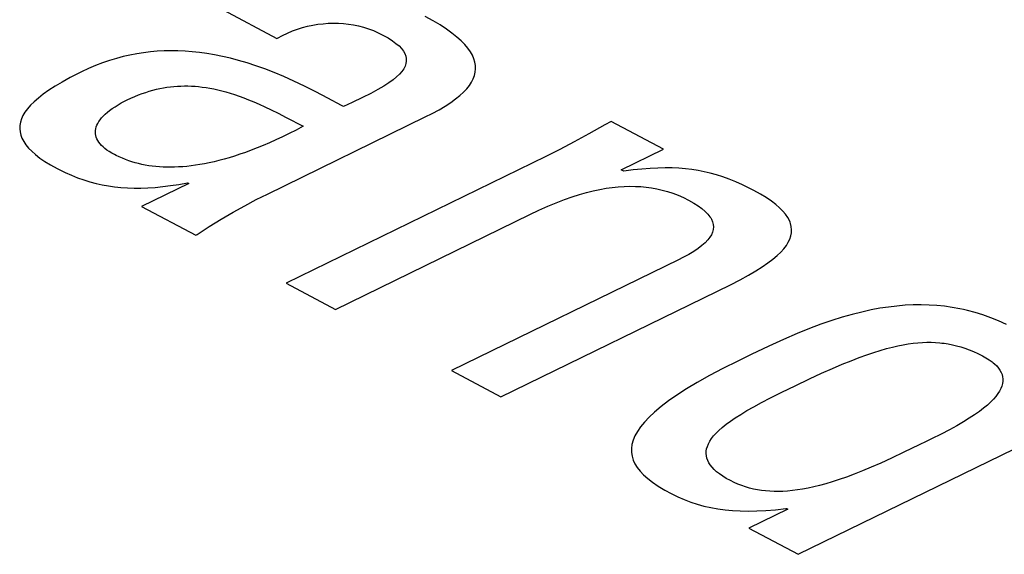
# Model space of a CAD drawing. Extents: x -840 to -217, y -121 to 557.
# Tile 115 of 145: x -358.85 to -356.31, y 492.53 to 493.92. Entities that reach past the tile are written whole.
import ezdxf

# ---------------------------------------------------------------- set-up
doc = ezdxf.new("R2010")
doc.units = 0
doc.header["$LTSCALE"] = 23.1
doc.layers.add('R912005577_AM_0', color=7, linetype='CONTINUOUS')

msp = doc.modelspace()

# ---------------------------------------------------------------- linework, layer by layer
at = {"layer": 'R912005577_AM_0', "color": 7}
for p, q in [((-358.3256, 493.9428), (-358.1868, 493.8693)), ((-358.094, 493.9036), (-358.0808, 493.9058)), ((-358.0808, 493.9058), (-358.0675, 493.9074)), ((-358.0675, 493.9074), (-358.0543, 493.9083)), ((-358.0543, 493.9083), (-358.0411, 493.9087)), ((-358.0411, 493.9087), (-358.0279, 493.9084)), ((-358.0279, 493.9084), (-358.0148, 493.9076)), ((-358.0148, 493.9076), (-358.0017, 493.9061)), ((-358.0017, 493.9061), (-357.9887, 493.9041)), ((-357.9887, 493.9041), (-357.9757, 493.9014)), ((-357.783, 493.9149), (-357.8035, 493.9262)), ((-357.7647, 493.904), (-357.783, 493.9149)), ((-357.7483, 493.8933), (-357.7647, 493.904)), ((-358.1726, 493.8771), (-358.1598, 493.8832)), ((-358.1598, 493.8832), (-358.1468, 493.8886)), ((-358.1468, 493.8886), (-358.1337, 493.8934)), ((-358.1337, 493.8934), (-358.1205, 493.8974)), ((-358.1205, 493.8974), (-358.1073, 493.9009)), ((-358.1073, 493.9009), (-358.094, 493.9036)), ((-357.9757, 493.9014), (-357.9628, 493.898)), ((-357.9628, 493.898), (-357.95, 493.8941)), ((-357.95, 493.8941), (-357.9373, 493.8894)), ((-357.9373, 493.8894), (-357.9248, 493.884)), ((-357.9248, 493.884), (-357.9124, 493.8778)), ((-357.7339, 493.883), (-357.7483, 493.8933)), ((-357.7212, 493.8729), (-357.7339, 493.883)), ((-358.1868, 493.8693), (-358.1852, 493.8702)), ((-358.1852, 493.8702), (-358.1726, 493.8771)), ((-357.9124, 493.8778), (-357.8994, 493.8705)), ((-357.8994, 493.8705), (-357.8882, 493.8634)), ((-357.8882, 493.8634), (-357.8788, 493.8565)), ((-357.8788, 493.8565), (-357.871, 493.8497)), ((-357.7102, 493.863), (-357.7212, 493.8729)), ((-357.7007, 493.8534), (-357.7102, 493.863)), ((-357.6927, 493.8439), (-357.7007, 493.8534)), ((-358.5494, 493.8295), (-358.5669, 493.8262)), ((-358.5318, 493.8323), (-358.5494, 493.8295)), ((-358.5142, 493.8344), (-358.5318, 493.8323)), ((-358.4966, 493.8359), (-358.5142, 493.8344)), ((-358.4788, 493.8369), (-358.4966, 493.8359)), ((-358.4609, 493.8373), (-358.4788, 493.8369)), ((-358.4429, 493.8371), (-358.4609, 493.8373)), ((-358.4245, 493.8363), (-358.4429, 493.8371)), ((-358.4059, 493.8348), (-358.4245, 493.8363)), ((-358.387, 493.8328), (-358.4059, 493.8348)), ((-358.3678, 493.8301), (-358.387, 493.8328)), ((-358.3481, 493.8267), (-358.3678, 493.8301)), ((-357.871, 493.8497), (-357.8646, 493.843)), ((-357.8646, 493.843), (-357.8596, 493.8364)), ((-357.8596, 493.8364), (-357.8559, 493.8299)), ((-357.8559, 493.8299), (-357.8534, 493.8234)), ((-357.6862, 493.8347), (-357.6927, 493.8439)), ((-357.681, 493.8256), (-357.6862, 493.8347)), ((-358.6377, 493.806), (-358.6557, 493.7991)), ((-358.6199, 493.8121), (-358.6377, 493.806)), ((-358.6022, 493.8175), (-358.6199, 493.8121)), ((-358.5934, 493.8199), (-358.6022, 493.8175)), ((-358.5845, 493.8222), (-358.5934, 493.8199)), ((-358.5669, 493.8262), (-358.5845, 493.8222)), ((-358.3279, 493.8227), (-358.3481, 493.8267)), ((-358.3073, 493.8179), (-358.3279, 493.8227)), ((-358.286, 493.8123), (-358.3073, 493.8179)), ((-358.2642, 493.8058), (-358.286, 493.8123)), ((-358.2417, 493.7985), (-358.2642, 493.8058)), ((-357.8531, 493.8041), (-357.8554, 493.7976)), ((-357.8534, 493.8234), (-357.8522, 493.817)), ((-357.8521, 493.8106), (-357.8531, 493.8041)), ((-357.8522, 493.817), (-357.8521, 493.8106)), ((-357.6771, 493.8166), (-357.681, 493.8256)), ((-357.6744, 493.8078), (-357.6771, 493.8166)), ((-357.673, 493.7991), (-357.6744, 493.8078)), ((-358.699, 493.7796), (-358.7219, 493.7678)), ((-358.692, 493.783), (-358.699, 493.7796)), ((-358.6738, 493.7915), (-358.692, 493.783)), ((-358.6557, 493.7991), (-358.6738, 493.7915)), ((-358.2184, 493.7902), (-358.2417, 493.7985)), ((-358.1943, 493.7809), (-358.2184, 493.7902)), ((-358.1693, 493.7705), (-358.1943, 493.7809)), ((-357.8696, 493.7771), (-357.8772, 493.7698)), ((-357.8636, 493.7841), (-357.8696, 493.7771)), ((-357.8588, 493.7909), (-357.8636, 493.7841)), ((-357.8554, 493.7976), (-357.8588, 493.7909)), ((-357.6757, 493.7734), (-357.6736, 493.7819)), ((-357.6736, 493.7819), (-357.6727, 493.7905)), ((-357.6727, 493.7905), (-357.673, 493.7991)), ((-358.7424, 493.7564), (-358.7607, 493.7456)), ((-358.7219, 493.7678), (-358.7424, 493.7564)), ((-358.1431, 493.7589), (-358.1693, 493.7705)), ((-358.1155, 493.7459), (-358.1431, 493.7589)), ((-357.8972, 493.7543), (-357.9102, 493.7459)), ((-357.8863, 493.7623), (-357.8972, 493.7543)), ((-357.8772, 493.7698), (-357.8863, 493.7623)), ((-357.6889, 493.7478), (-357.6833, 493.7563)), ((-357.6833, 493.7563), (-357.6789, 493.7649)), ((-357.6789, 493.7649), (-357.6757, 493.7734)), ((-358.777, 493.7351), (-358.7913, 493.7249)), ((-358.7607, 493.7456), (-358.777, 493.7351)), ((-358.545, 493.7231), (-358.5355, 493.7266)), ((-358.5355, 493.7266), (-358.5262, 493.7298)), ((-358.5262, 493.7298), (-358.5169, 493.7327)), ((-358.5169, 493.7327), (-358.5076, 493.7353)), ((-358.5076, 493.7353), (-358.4985, 493.7376)), ((-358.4985, 493.7376), (-358.4939, 493.7386)), ((-358.4939, 493.7386), (-358.4894, 493.7396)), ((-358.4894, 493.7396), (-358.4803, 493.7413)), ((-358.4803, 493.7413), (-358.4713, 493.7428)), ((-358.4713, 493.7428), (-358.4623, 493.744)), ((-358.4623, 493.744), (-358.4533, 493.7449)), ((-358.4533, 493.7449), (-358.4443, 493.7456)), ((-358.4443, 493.7456), (-358.4353, 493.7461)), ((-358.4353, 493.7461), (-358.4262, 493.7463)), ((-358.4262, 493.7463), (-358.4171, 493.7462)), ((-358.4171, 493.7462), (-358.4079, 493.7459)), ((-358.4079, 493.7459), (-358.3986, 493.7454)), ((-358.3986, 493.7454), (-358.3893, 493.7446)), ((-358.3893, 493.7446), (-358.3798, 493.7436)), ((-358.3798, 493.7436), (-358.3701, 493.7422)), ((-358.3701, 493.7422), (-358.3603, 493.7406)), ((-358.3603, 493.7406), (-358.3503, 493.7387)), ((-358.3503, 493.7387), (-358.34, 493.7365)), ((-358.34, 493.7365), (-358.3296, 493.734)), ((-358.3296, 493.734), (-358.3189, 493.7311)), ((-358.3189, 493.7311), (-358.3078, 493.7279)), ((-358.3078, 493.7279), (-358.2965, 493.7243)), ((-358.0863, 493.7313), (-358.1155, 493.7459)), ((-358.0548, 493.7147), (-358.0863, 493.7313)), ((-357.9436, 493.7271), (-357.9653, 493.7162)), ((-357.9255, 493.7369), (-357.9436, 493.7271)), ((-357.9102, 493.7459), (-357.9255, 493.7369)), ((-357.7136, 493.7216), (-357.704, 493.7304)), ((-357.704, 493.7304), (-357.6958, 493.7391)), ((-357.6958, 493.7391), (-357.6889, 493.7478)), ((-358.8147, 493.7055), (-358.8241, 493.6962)), ((-358.8038, 493.7151), (-358.8147, 493.7055)), ((-358.7913, 493.7249), (-358.8038, 493.7151)), ((-358.5979, 493.6975), (-358.5896, 493.7023)), ((-358.5896, 493.7023), (-358.5807, 493.707)), ((-358.5807, 493.707), (-358.5742, 493.7103)), ((-358.5742, 493.7103), (-358.5643, 493.7149)), ((-358.5643, 493.7149), (-358.5546, 493.7192)), ((-358.5546, 493.7192), (-358.545, 493.7231)), ((-358.2965, 493.7243), (-358.2848, 493.7202)), ((-358.2848, 493.7202), (-358.2726, 493.7157)), ((-358.2726, 493.7157), (-358.2599, 493.7108)), ((-358.2599, 493.7108), (-358.2467, 493.7053)), ((-358.2467, 493.7053), (-358.2327, 493.6991)), ((-358.0196, 493.6955), (-358.0548, 493.7147)), ((-357.9924, 493.7032), (-358.0148, 493.6928)), ((-357.9653, 493.7162), (-357.9924, 493.7032)), ((-357.7514, 493.6942), (-357.7372, 493.7035)), ((-357.7372, 493.7035), (-357.7246, 493.7126)), ((-357.7246, 493.7126), (-357.7136, 493.7216)), ((-358.8385, 493.6783), (-358.8437, 493.6695)), ((-358.8319, 493.6872), (-358.8385, 493.6783)), ((-358.8241, 493.6962), (-358.8319, 493.6872)), ((-358.631, 493.6733), (-358.6255, 493.6781)), ((-358.6255, 493.6781), (-358.6195, 493.683)), ((-358.6195, 493.683), (-358.6128, 493.6878)), ((-358.6128, 493.6878), (-358.6056, 493.6927)), ((-358.6056, 493.6927), (-358.5979, 493.6975)), ((-358.2327, 493.6991), (-358.2178, 493.6923)), ((-358.2178, 493.6923), (-358.2017, 493.6845)), ((-358.2017, 493.6845), (-358.1838, 493.6756)), ((-358.1838, 493.6756), (-358.1626, 493.6647)), ((-358.0148, 493.6928), (-358.0196, 493.6955)), ((-357.8029, 493.6661), (-357.7854, 493.6749)), ((-357.7854, 493.6749), (-357.7675, 493.6847)), ((-357.7675, 493.6847), (-357.7514, 493.6942)), ((-358.8503, 493.6525), (-358.8519, 493.6441)), ((-358.8476, 493.661), (-358.8503, 493.6525)), ((-358.8437, 493.6695), (-358.8476, 493.661)), ((-358.6524, 493.6448), (-358.6502, 493.6494)), ((-358.6502, 493.6494), (-358.6474, 493.6541)), ((-358.6474, 493.6541), (-358.6442, 493.6588)), ((-358.6442, 493.6588), (-358.6403, 493.6636)), ((-358.6403, 493.6636), (-358.636, 493.6684)), ((-358.636, 493.6684), (-358.631, 493.6733)), ((-358.2111, 493.4668), (-357.8029, 493.6661)), ((-358.1626, 493.6647), (-358.119, 493.642)), ((-357.3225, 493.6545), (-357.3382, 493.6455)), ((-357.1868, 493.5826), (-357.3225, 493.6545)), ((-358.8519, 493.6441), (-358.8522, 493.6358)), ((-358.8522, 493.6358), (-358.8514, 493.6275)), ((-358.8514, 493.6275), (-358.8495, 493.6192)), ((-358.6563, 493.6267), (-358.6561, 493.6312)), ((-358.656, 493.6223), (-358.6563, 493.6267)), ((-358.6561, 493.6312), (-358.6553, 493.6357)), ((-358.6553, 493.6357), (-358.6541, 493.6402)), ((-358.6541, 493.6402), (-358.6524, 493.6448)), ((-358.1373, 493.6323), (-358.1551, 493.6232)), ((-358.119, 493.642), (-358.1373, 493.6323)), ((-357.3382, 493.6455), (-357.3795, 493.6224)), ((-358.8495, 493.6192), (-358.8463, 493.6109)), ((-358.8463, 493.6109), (-358.8419, 493.6026)), ((-358.8419, 493.6026), (-358.8362, 493.5942)), ((-358.6553, 493.618), (-358.656, 493.6223)), ((-358.6541, 493.6137), (-358.6553, 493.618)), ((-358.6524, 493.6094), (-358.6541, 493.6137)), ((-358.6502, 493.6052), (-358.6524, 493.6094)), ((-358.6475, 493.601), (-358.6502, 493.6052)), ((-358.6443, 493.5968), (-358.6475, 493.601)), ((-358.206, 493.5994), (-358.2221, 493.5925)), ((-358.1895, 493.6068), (-358.206, 493.5994)), ((-358.1725, 493.6147), (-358.1895, 493.6068)), ((-358.1551, 493.6232), (-358.1725, 493.6147)), ((-357.4182, 493.6014), (-357.4553, 493.5821)), ((-357.3795, 493.6224), (-357.4182, 493.6014)), ((-358.8362, 493.5942), (-358.8292, 493.5858)), ((-358.8292, 493.5858), (-358.8209, 493.5772)), ((-358.8209, 493.5772), (-358.8111, 493.5686)), ((-358.6406, 493.5927), (-358.6443, 493.5968)), ((-358.6364, 493.5887), (-358.6406, 493.5927)), ((-358.6317, 493.5846), (-358.6364, 493.5887)), ((-358.6264, 493.5806), (-358.6317, 493.5846)), ((-358.6205, 493.5766), (-358.6264, 493.5806)), ((-358.6141, 493.5727), (-358.6205, 493.5766)), ((-358.2679, 493.5746), (-358.2824, 493.5696)), ((-358.253, 493.5801), (-358.2679, 493.5746)), ((-358.2377, 493.586), (-358.253, 493.5801)), ((-358.2221, 493.5925), (-358.2377, 493.586)), ((-357.4553, 493.5821), (-357.4911, 493.5642)), ((-357.296, 493.5293), (-357.1868, 493.5826)), ((-358.8111, 493.5686), (-358.7997, 493.5599)), ((-358.7997, 493.5599), (-358.7868, 493.551)), ((-358.7868, 493.551), (-358.7721, 493.542)), ((-358.6071, 493.5688), (-358.6141, 493.5727)), ((-358.6024, 493.5664), (-358.6071, 493.5688)), ((-358.5945, 493.5626), (-358.6024, 493.5664)), ((-358.5865, 493.5591), (-358.5945, 493.5626)), ((-358.5784, 493.5558), (-358.5865, 493.5591)), ((-358.5701, 493.5528), (-358.5784, 493.5558)), ((-358.5618, 493.5501), (-358.5701, 493.5528)), ((-358.5533, 493.5476), (-358.5618, 493.5501)), ((-358.5448, 493.5454), (-358.5533, 493.5476)), ((-358.3619, 493.5475), (-358.374, 493.545)), ((-358.3495, 493.5502), (-358.3619, 493.5475)), ((-358.3367, 493.5534), (-358.3495, 493.5502)), ((-358.3236, 493.5568), (-358.3367, 493.5534)), ((-358.3102, 493.5607), (-358.3236, 493.5568)), ((-358.2965, 493.5649), (-358.3102, 493.5607)), ((-358.2824, 493.5696), (-358.2965, 493.5649)), ((-357.4911, 493.5642), (-358.1629, 493.2362)), ((-358.7721, 493.542), (-358.7555, 493.5328)), ((-358.7555, 493.5328), (-358.7516, 493.5308)), ((-358.7516, 493.5308), (-358.7349, 493.5225)), ((-358.7349, 493.5225), (-358.7185, 493.5153)), ((-358.5361, 493.5434), (-358.5448, 493.5454)), ((-358.5273, 493.5416), (-358.5361, 493.5434)), ((-358.5183, 493.5401), (-358.5273, 493.5416)), ((-358.5093, 493.5389), (-358.5183, 493.5401)), ((-358.5, 493.5378), (-358.5093, 493.5389)), ((-358.4907, 493.537), (-358.5, 493.5378)), ((-358.4811, 493.5365), (-358.4907, 493.537)), ((-358.4714, 493.5362), (-358.4811, 493.5365)), ((-358.4615, 493.5361), (-358.4714, 493.5362)), ((-358.4514, 493.5363), (-358.4615, 493.5361)), ((-358.4411, 493.5367), (-358.4514, 493.5363)), ((-358.4305, 493.5374), (-358.4411, 493.5367)), ((-358.4197, 493.5383), (-358.4305, 493.5374)), ((-358.4087, 493.5396), (-358.4197, 493.5383)), ((-358.3974, 493.5411), (-358.4087, 493.5396)), ((-358.3859, 493.5429), (-358.3974, 493.5411)), ((-358.374, 493.545), (-358.3859, 493.5429)), ((-357.2897, 493.526), (-357.296, 493.5293)), ((-357.2654, 493.5291), (-357.2897, 493.526)), ((-357.2428, 493.5314), (-357.2654, 493.5291)), ((-357.2216, 493.533), (-357.2428, 493.5314)), ((-357.2016, 493.534), (-357.2216, 493.533)), ((-357.1827, 493.5344), (-357.2016, 493.534)), ((-357.1645, 493.5341), (-357.1827, 493.5344)), ((-357.1471, 493.5333), (-357.1645, 493.5341)), ((-357.1302, 493.532), (-357.1471, 493.5333)), ((-357.1137, 493.53), (-357.1302, 493.532)), ((-357.0975, 493.5275), (-357.1137, 493.53)), ((-357.0816, 493.5245), (-357.0975, 493.5275)), ((-357.0657, 493.5207), (-357.0816, 493.5245)), ((-358.7185, 493.5153), (-358.7024, 493.5088)), ((-358.7024, 493.5088), (-358.6864, 493.5032)), ((-358.6864, 493.5032), (-358.6705, 493.4983)), ((-358.6705, 493.4983), (-358.6547, 493.4942)), ((-357.0497, 493.5164), (-357.0657, 493.5207)), ((-357.0336, 493.5112), (-357.0497, 493.5164)), ((-357.017, 493.5053), (-357.0336, 493.5112)), ((-356.9999, 493.4984), (-357.017, 493.5053)), ((-356.9821, 493.4905), (-356.9999, 493.4984)), ((-358.6547, 493.4942), (-358.6388, 493.4906)), ((-358.6388, 493.4906), (-358.6228, 493.4877)), ((-358.6228, 493.4877), (-358.6066, 493.4854)), ((-358.6066, 493.4854), (-358.5985, 493.4845)), ((-358.5985, 493.4845), (-358.5902, 493.4837)), ((-358.5902, 493.4837), (-358.5735, 493.4826)), ((-358.5735, 493.4826), (-358.5563, 493.482)), ((-358.5563, 493.482), (-358.5388, 493.4821)), ((-358.5388, 493.4821), (-358.5206, 493.4827)), ((-358.4148, 493.4943), (-358.5374, 493.4344)), ((-358.5206, 493.4827), (-358.5019, 493.484)), ((-358.5019, 493.484), (-358.4823, 493.4859)), ((-358.4823, 493.4859), (-358.4619, 493.4885)), ((-358.4619, 493.4885), (-358.4405, 493.4918)), ((-358.4405, 493.4918), (-358.418, 493.496)), ((-358.418, 493.496), (-358.4148, 493.4943)), ((-357.3861, 493.4706), (-357.3685, 493.475)), ((-357.3685, 493.475), (-357.3516, 493.4786)), ((-357.3516, 493.4786), (-357.3351, 493.4815)), ((-357.3351, 493.4815), (-357.3192, 493.4838)), ((-357.3192, 493.4838), (-357.3038, 493.4854)), ((-357.3038, 493.4854), (-357.2887, 493.4864)), ((-357.2887, 493.4864), (-357.274, 493.4868)), ((-357.274, 493.4868), (-357.2595, 493.4866)), ((-357.2595, 493.4866), (-357.2453, 493.4859)), ((-357.2453, 493.4859), (-357.2313, 493.4846)), ((-357.2313, 493.4846), (-357.2174, 493.4827)), ((-357.2174, 493.4827), (-357.2036, 493.4801)), ((-357.2036, 493.4801), (-357.1899, 493.477)), ((-357.1899, 493.477), (-357.1831, 493.4752)), ((-357.1831, 493.4752), (-357.1763, 493.4732)), ((-357.1763, 493.4732), (-357.1626, 493.4687)), ((-356.9633, 493.4813), (-356.9821, 493.4905)), ((-356.9531, 493.476), (-356.9633, 493.4813)), ((-356.9361, 493.4666), (-356.9531, 493.476)), ((-358.2698, 493.4365), (-358.2402, 493.4522)), ((-358.2402, 493.4522), (-358.2111, 493.4668)), ((-357.4641, 493.4444), (-357.4433, 493.4524)), ((-357.4433, 493.4524), (-357.4234, 493.4594)), ((-357.4234, 493.4594), (-357.4044, 493.4654)), ((-357.4044, 493.4654), (-357.3861, 493.4706)), ((-357.1626, 493.4687), (-357.149, 493.4635)), ((-357.149, 493.4635), (-357.1354, 493.4575)), ((-357.1354, 493.4575), (-357.1218, 493.4508)), ((-357.1218, 493.4508), (-357.1085, 493.4433)), ((-356.921, 493.4574), (-356.9361, 493.4666)), ((-356.9078, 493.4485), (-356.921, 493.4574)), ((-356.8964, 493.4397), (-356.9078, 493.4485)), ((-358.5374, 493.4344), (-358.397, 493.3601)), ((-358.3, 493.4197), (-358.2698, 493.4365)), ((-357.5328, 493.4137), (-357.5092, 493.4249)), ((-357.5092, 493.4249), (-357.486, 493.4353)), ((-357.486, 493.4353), (-357.4641, 493.4444)), ((-357.1085, 493.4433), (-357.097, 493.436)), ((-357.097, 493.436), (-357.0872, 493.4289)), ((-357.0872, 493.4289), (-357.0789, 493.4218)), ((-357.0789, 493.4218), (-357.0721, 493.4149)), ((-356.8865, 493.4312), (-356.8964, 493.4397)), ((-356.8781, 493.4228), (-356.8865, 493.4312)), ((-356.8711, 493.4146), (-356.8781, 493.4228)), ((-358.3618, 493.3827), (-358.3307, 493.4018)), ((-358.3307, 493.4018), (-358.3, 493.4197)), ((-358.035, 493.1685), (-357.5328, 493.4137)), ((-357.0721, 493.4149), (-357.0667, 493.4081)), ((-357.0667, 493.4081), (-357.0645, 493.4048)), ((-357.0645, 493.4048), (-357.0626, 493.4014)), ((-357.0626, 493.4014), (-357.0597, 493.3947)), ((-357.0597, 493.3947), (-357.058, 493.3881)), ((-356.8655, 493.4064), (-356.8711, 493.4146)), ((-356.8611, 493.3983), (-356.8655, 493.4064)), ((-356.8594, 493.3943), (-356.8611, 493.3983)), ((-358.3933, 493.3625), (-358.3618, 493.3827)), ((-357.0581, 493.3749), (-357.0599, 493.3683)), ((-357.0575, 493.3815), (-357.0581, 493.3749)), ((-357.058, 493.3881), (-357.0575, 493.3815)), ((-356.858, 493.3903), (-356.8594, 493.3943)), ((-356.8561, 493.3824), (-356.858, 493.3903)), ((-356.8553, 493.3744), (-356.8561, 493.3824)), ((-356.8557, 493.3664), (-356.8553, 493.3744)), ((-358.397, 493.3601), (-358.3933, 493.3625)), ((-357.0724, 493.3479), (-357.0791, 493.3408)), ((-357.067, 493.3548), (-357.0724, 493.3479)), ((-357.0628, 493.3616), (-357.067, 493.3548)), ((-357.0599, 493.3683), (-357.0628, 493.3616)), ((-356.8639, 493.3421), (-356.8599, 493.3503)), ((-356.8599, 493.3503), (-356.8572, 493.3584)), ((-356.8572, 493.3584), (-356.8557, 493.3664)), ((-357.1084, 493.3185), (-357.1216, 493.3105)), ((-357.0971, 493.3261), (-357.1084, 493.3185)), ((-357.0873, 493.3336), (-357.0971, 493.3261)), ((-357.0791, 493.3408), (-357.0873, 493.3336)), ((-356.8834, 493.3164), (-356.8755, 493.3252)), ((-356.8755, 493.3252), (-356.869, 493.3337)), ((-356.869, 493.3337), (-356.8639, 493.3421)), ((-357.1476, 493.2969), (-357.7354, 493.0099)), ((-357.1367, 493.3023), (-357.1476, 493.2969)), ((-357.1216, 493.3105), (-357.1367, 493.3023)), ((-356.9165, 493.2884), (-356.9038, 493.2981)), ((-356.9038, 493.2981), (-356.8928, 493.3074)), ((-356.8928, 493.3074), (-356.8834, 493.3164)), ((-356.9671, 493.2565), (-356.9479, 493.2677)), ((-356.9479, 493.2677), (-356.9312, 493.2782)), ((-356.9312, 493.2782), (-356.9165, 493.2884)), ((-357.0136, 493.2321), (-356.9888, 493.2447)), ((-356.9888, 493.2447), (-356.9671, 493.2565)), ((-358.1629, 493.2362), (-358.035, 493.1685)), ((-357.6074, 492.9421), (-357.0136, 493.2321)), ((-356.6499, 493.1668), (-356.6737, 493.1616)), ((-356.6269, 493.1711), (-356.6499, 493.1668)), ((-356.6045, 493.1745), (-356.6269, 493.1711)), ((-356.5828, 493.1771), (-356.6045, 493.1745)), ((-356.5615, 493.1789), (-356.5828, 493.1771)), ((-356.5406, 493.1799), (-356.5615, 493.1789)), ((-356.5201, 493.1801), (-356.5406, 493.1799)), ((-356.4999, 493.1796), (-356.5201, 493.1801)), ((-356.4798, 493.1784), (-356.4999, 493.1796)), ((-356.4599, 493.1764), (-356.4798, 493.1784)), ((-356.4401, 493.1736), (-356.4599, 493.1764)), ((-356.4202, 493.17), (-356.4401, 493.1736)), ((-356.4103, 493.1679), (-356.4202, 493.17)), ((-356.4004, 493.1656), (-356.4103, 493.1679)), ((-356.3805, 493.1603), (-356.4004, 493.1656)), ((-356.7242, 493.1481), (-356.7511, 493.1396)), ((-356.6984, 493.1554), (-356.7242, 493.1481)), ((-356.6737, 493.1616), (-356.6984, 493.1554)), ((-356.3605, 493.1541), (-356.3805, 493.1603)), ((-356.3404, 493.1469), (-356.3605, 493.1541)), ((-356.3201, 493.1388), (-356.3404, 493.1469)), ((-356.8094, 493.1185), (-356.8414, 493.1056)), ((-356.8381, 492.5348), (-355.6255, 493.1269)), ((-356.7794, 493.1298), (-356.8094, 493.1185)), ((-356.7511, 493.1396), (-356.7794, 493.1298)), ((-356.2996, 493.1295), (-356.3201, 493.1388)), ((-356.8762, 493.0907), (-356.9147, 493.0732)), ((-356.8414, 493.1056), (-356.8762, 493.0907)), ((-356.9147, 493.0732), (-356.9596, 493.0519)), ((-356.626, 493.0624), (-356.61, 493.0669)), ((-356.61, 493.0669), (-356.5948, 493.0708)), ((-356.5948, 493.0708), (-356.5804, 493.0741)), ((-356.5804, 493.0741), (-356.5667, 493.0768)), ((-356.5667, 493.0768), (-356.5536, 493.079)), ((-356.5536, 493.079), (-356.5409, 493.0807)), ((-356.5409, 493.0807), (-356.5287, 493.082)), ((-356.5287, 493.082), (-356.5169, 493.0828)), ((-356.5169, 493.0828), (-356.5053, 493.0832)), ((-356.5053, 493.0832), (-356.494, 493.0832)), ((-356.494, 493.0832), (-356.4829, 493.0828)), ((-356.4829, 493.0828), (-356.4719, 493.0819)), ((-356.4719, 493.0819), (-356.4665, 493.0814)), ((-356.4665, 493.0814), (-356.4611, 493.0807)), ((-356.4611, 493.0807), (-356.4503, 493.0791)), ((-356.4503, 493.0791), (-356.4395, 493.077)), ((-356.4395, 493.077), (-356.4288, 493.0745)), ((-356.4288, 493.0745), (-356.418, 493.0716)), ((-356.418, 493.0716), (-356.4071, 493.0681)), ((-356.4071, 493.0681), (-356.3961, 493.0641)), ((-356.3961, 493.0641), (-356.3849, 493.0595)), ((-356.9596, 493.0519), (-356.9948, 493.0348)), ((-356.7016, 493.0357), (-356.6806, 493.0438)), ((-356.6806, 493.0438), (-356.6611, 493.0509)), ((-356.6611, 493.0509), (-356.643, 493.057)), ((-356.643, 493.057), (-356.626, 493.0624)), ((-356.3849, 493.0595), (-356.3735, 493.0543)), ((-356.3735, 493.0543), (-356.3619, 493.0485)), ((-356.3619, 493.0485), (-356.3526, 493.0432)), ((-356.3526, 493.0432), (-356.3442, 493.038)), ((-356.3442, 493.038), (-356.3369, 493.0327)), ((-357.0333, 493.0155), (-357.0681, 492.9971)), ((-356.9948, 493.0348), (-357.0333, 493.0155)), ((-356.7778, 493.003), (-356.7498, 493.0155)), ((-356.7498, 493.0155), (-356.7246, 493.0263)), ((-356.7246, 493.0263), (-356.7016, 493.0357)), ((-356.3369, 493.0327), (-356.3336, 493.03)), ((-356.3336, 493.03), (-356.3304, 493.0273)), ((-356.3304, 493.0273), (-356.3249, 493.022)), ((-356.3249, 493.022), (-356.3202, 493.0165)), ((-356.3202, 493.0165), (-356.3164, 493.011)), ((-357.7354, 493.0099), (-357.6074, 492.9421)), ((-357.0681, 492.9971), (-357.0993, 492.9795)), ((-356.8462, 492.9708), (-356.8095, 492.9883)), ((-356.8095, 492.9883), (-356.7778, 493.003)), ((-356.3164, 493.011), (-356.3133, 493.0055)), ((-356.3133, 493.0055), (-356.311, 492.9999)), ((-356.311, 492.9999), (-356.3095, 492.9942)), ((-356.3095, 492.9942), (-356.3088, 492.9884)), ((-356.3088, 492.9884), (-356.3089, 492.9824)), ((-357.1272, 492.9628), (-357.152, 492.9468)), ((-357.0993, 492.9795), (-357.1272, 492.9628)), ((-356.8822, 492.9532), (-356.8622, 492.963)), ((-356.8622, 492.963), (-356.8462, 492.9708)), ((-356.3139, 492.9637), (-356.3173, 492.9572)), ((-356.3114, 492.9701), (-356.3139, 492.9637)), ((-356.3097, 492.9763), (-356.3114, 492.9701)), ((-356.3089, 492.9824), (-356.3097, 492.9763)), ((-357.152, 492.9468), (-357.1738, 492.9315)), ((-356.9334, 492.9273), (-356.9102, 492.9393)), ((-356.9102, 492.9393), (-356.8822, 492.9532)), ((-356.3331, 492.9362), (-356.3405, 492.9287)), ((-356.3268, 492.9434), (-356.3331, 492.9362)), ((-356.3216, 492.9504), (-356.3268, 492.9434)), ((-356.3173, 492.9572), (-356.3216, 492.9504)), ((-357.193, 492.9169), (-357.2097, 492.9029)), ((-357.1738, 492.9315), (-357.193, 492.9169)), ((-356.9713, 492.9064), (-356.9535, 492.9165)), ((-356.9535, 492.9165), (-356.9334, 492.9273)), ((-356.3586, 492.9129), (-356.3696, 492.9046)), ((-356.3489, 492.921), (-356.3586, 492.9129)), ((-356.3405, 492.9287), (-356.3489, 492.921)), ((-357.224, 492.8895), (-357.2362, 492.8766)), ((-357.2097, 492.9029), (-357.224, 492.8895)), ((-357.0137, 492.8793), (-357.0012, 492.8879)), ((-357.0012, 492.8879), (-356.9871, 492.8969)), ((-356.9871, 492.8969), (-356.9713, 492.9064)), ((-356.3957, 492.8869), (-356.4111, 492.8774)), ((-356.3819, 492.8959), (-356.3957, 492.8869)), ((-356.3696, 492.9046), (-356.3819, 492.8959)), ((-357.2462, 492.8643), (-357.2544, 492.8524)), ((-357.2362, 492.8766), (-357.2462, 492.8643)), ((-357.0433, 492.8555), (-357.0347, 492.8631)), ((-357.0347, 492.8631), (-357.0248, 492.8711)), ((-357.0248, 492.8711), (-357.0137, 492.8793)), ((-356.4282, 492.8675), (-356.4473, 492.857)), ((-356.4111, 492.8774), (-356.4282, 492.8675)), ((-357.2607, 492.8409), (-357.2654, 492.8297)), ((-357.2544, 492.8524), (-357.2607, 492.8409)), ((-357.0626, 492.834), (-357.0572, 492.8409)), ((-357.0572, 492.8409), (-357.0508, 492.8481)), ((-357.0508, 492.8481), (-357.0433, 492.8555)), ((-356.4687, 492.8458), (-356.4932, 492.8335)), ((-356.4473, 492.857), (-356.4687, 492.8458)), ((-357.2684, 492.819), (-357.2698, 492.8085)), ((-357.2654, 492.8297), (-357.2684, 492.819)), ((-357.0752, 492.8078), (-357.0733, 492.8141)), ((-357.0733, 492.8141), (-357.0706, 492.8206)), ((-357.0706, 492.8206), (-357.0671, 492.8272)), ((-357.0671, 492.8272), (-357.0626, 492.834)), ((-356.5253, 492.8178), (-356.5648, 492.7987)), ((-356.5075, 492.8265), (-356.5253, 492.8178)), ((-356.4932, 492.8335), (-356.5075, 492.8265)), ((-357.2698, 492.8085), (-357.2697, 492.7984)), ((-357.2697, 492.7984), (-357.2682, 492.7884)), ((-357.2682, 492.7884), (-357.2652, 492.7786)), ((-357.0764, 492.7955), (-357.0762, 492.8016)), ((-357.0759, 492.7895), (-357.0764, 492.7955)), ((-357.0762, 492.8016), (-357.0752, 492.8078)), ((-357.0746, 492.7836), (-357.0759, 492.7895)), ((-357.0724, 492.7777), (-357.0746, 492.7836)), ((-356.5966, 492.7837), (-356.6244, 492.771)), ((-356.5648, 492.7987), (-356.5966, 492.7837)), ((-357.2652, 492.7786), (-357.2608, 492.769)), ((-357.2608, 492.769), (-357.2549, 492.7595)), ((-357.2549, 492.7595), (-357.2475, 492.75)), ((-357.0695, 492.7718), (-357.0724, 492.7777)), ((-357.0658, 492.766), (-357.0695, 492.7718)), ((-357.0612, 492.7602), (-357.0658, 492.766)), ((-357.0557, 492.7544), (-357.0612, 492.7602)), ((-356.6494, 492.7601), (-356.6723, 492.7505)), ((-356.6244, 492.771), (-356.6494, 492.7601)), ((-357.2475, 492.75), (-357.2385, 492.7405)), ((-357.2385, 492.7405), (-357.2277, 492.7309)), ((-357.0494, 492.7486), (-357.0557, 492.7544)), ((-357.042, 492.7428), (-357.0494, 492.7486)), ((-357.0337, 492.737), (-357.042, 492.7428)), ((-357.0243, 492.7312), (-357.0337, 492.737)), ((-356.7136, 492.7346), (-356.7324, 492.728)), ((-356.6937, 492.742), (-356.7136, 492.7346)), ((-356.6723, 492.7505), (-356.6937, 492.742)), ((-357.2277, 492.7309), (-357.2152, 492.7212)), ((-357.2152, 492.7212), (-357.2006, 492.7113)), ((-357.2006, 492.7113), (-357.1836, 492.701)), ((-357.0138, 492.7254), (-357.0243, 492.7312)), ((-357.0041, 492.7205), (-357.0138, 492.7254)), ((-356.9943, 492.7162), (-357.0041, 492.7205)), ((-356.9845, 492.7124), (-356.9943, 492.7162)), ((-356.9745, 492.709), (-356.9845, 492.7124)), ((-356.9645, 492.7061), (-356.9745, 492.709)), ((-356.7983, 492.7091), (-356.8129, 492.7059)), ((-356.783, 492.7128), (-356.7983, 492.7091)), ((-356.767, 492.7172), (-356.783, 492.7128)), ((-356.7501, 492.7222), (-356.767, 492.7172)), ((-356.7324, 492.728), (-356.7501, 492.7222)), ((-357.1836, 492.701), (-357.167, 492.6919)), ((-357.167, 492.6919), (-357.1501, 492.6835)), ((-357.1501, 492.6835), (-357.1333, 492.6762)), ((-356.9543, 492.7036), (-356.9645, 492.7061)), ((-356.944, 492.7016), (-356.9543, 492.7036)), ((-356.9335, 492.7), (-356.944, 492.7016)), ((-356.9229, 492.6987), (-356.9335, 492.7)), ((-356.912, 492.6979), (-356.9229, 492.6987)), ((-356.9009, 492.6974), (-356.912, 492.6979)), ((-356.8895, 492.6973), (-356.9009, 492.6974)), ((-356.8778, 492.6977), (-356.8895, 492.6973)), ((-356.8658, 492.6984), (-356.8778, 492.6977)), ((-356.8533, 492.6996), (-356.8658, 492.6984)), ((-356.8403, 492.7012), (-356.8533, 492.6996)), ((-356.8269, 492.7033), (-356.8403, 492.7012)), ((-356.8129, 492.7059), (-356.8269, 492.7033)), ((-357.1333, 492.6762), (-357.1164, 492.6698)), ((-357.1164, 492.6698), (-357.0994, 492.6642)), ((-357.0994, 492.6642), (-357.0821, 492.6595)), ((-357.0821, 492.6595), (-357.0644, 492.6556)), ((-357.0644, 492.6556), (-357.0463, 492.6524)), ((-357.0463, 492.6524), (-357.0276, 492.6499)), ((-357.0276, 492.6499), (-357.0084, 492.6481)), ((-357.0084, 492.6481), (-356.9884, 492.647)), ((-356.9884, 492.647), (-356.9674, 492.6467)), ((-356.9674, 492.6467), (-356.9454, 492.6471)), ((-356.8653, 492.6518), (-356.966, 492.6026)), ((-356.9454, 492.6471), (-356.922, 492.6482)), ((-356.922, 492.6482), (-356.8971, 492.6502)), ((-356.8971, 492.6502), (-356.8705, 492.6532)), ((-356.8705, 492.6532), (-356.8684, 492.6534)), ((-356.8684, 492.6534), (-356.8653, 492.6518)), ((-356.966, 492.6026), (-356.8381, 492.5348))]:
    msp.add_line(p, q, dxfattribs=at)

doc.saveas('drawing.dxf')
